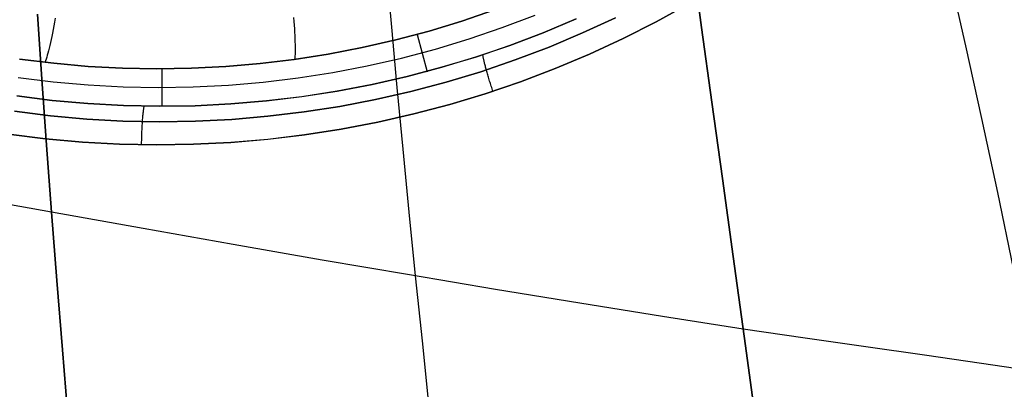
# Model space of a CAD drawing. Header units: millimetres. Extents: x -273 to 273, y -240 to 302.
# Tile 223 of 256: x 145 to 169, y 120 to 129. Entities that reach past the tile are written whole.
import ezdxf

# ---------------------------------------------------------------- set-up
doc = ezdxf.new("R2010")
doc.units = ezdxf.units.MM
doc.header["$MEASUREMENT"] = 0
doc.layers.add('IGES level 1', color=7, linetype='Continuous', true_color=0x3e413d)
doc.layers.add('IGES level 2', color=7, linetype='Continuous', true_color=0x008000)

msp = doc.modelspace()

# ---------------------------------------------------------------- linework, layer by layer
at = {"layer": 'IGES level 1'}
for p, q in [((156.012, 129.185, 407.477), (156.811, 129.458, 407.518)), ((156.811, 129.457, 407.518), (156.012, 129.184, 407.478)), ((160.775, 129.167, 412.001), (161.573, 129.606, 412.047)), ((161.573, 129.605, 412.047), (160.775, 129.167, 412.001)), ((146.025, 129.156, 405.174), (146.008, 129.064, 405.273)), ((146.043, 129.251, 405.078), (146.025, 129.156, 405.174)), ((151.885, 129.271, 405.488), (151.892, 129.175, 405.588)), ((151.892, 129.175, 405.588), (151.898, 129.083, 405.691)), ((155.204, 128.939, 407.436), (156.012, 129.185, 407.477)), ((156.012, 129.184, 407.478), (155.204, 128.939, 407.436)), ((157.001, 129.023, 409.289), (157.805, 129.33, 409.335)), ((158.005, 128.899, 411.117), (158.813, 129.238, 411.167)), ((158.813, 129.238, 411.167), (158.005, 128.898, 411.117)), ((159.777, 129.266, 411.768), (158.969, 128.892, 411.719)), ((158.969, 128.892, 411.719), (159.777, 129.266, 411.768)), ((160.775, 129.167, 412.001), (159.962, 128.756, 411.954)), ((159.962, 128.757, 411.954), (160.775, 129.167, 412.001)), ((145.973, 128.89, 405.48), (145.956, 128.808, 405.588)), ((145.99, 128.975, 405.375), (145.973, 128.89, 405.48)), ((146.008, 129.064, 405.273), (145.99, 128.975, 405.375)), ((151.898, 129.083, 405.691), (151.903, 128.994, 405.797)), ((151.903, 128.994, 405.797), (151.908, 128.909, 405.906)), ((151.908, 128.909, 405.906), (151.911, 128.828, 406.018)), ((155.204, 128.939, 407.436), (154.388, 128.722, 407.394)), ((154.388, 128.722, 407.393), (155.204, 128.939, 407.436)), ((156.186, 128.745, 409.243), (157.001, 129.023, 409.289)), ((157.185, 128.587, 411.065), (158.005, 128.899, 411.117)), ((158.005, 128.898, 411.117), (157.185, 128.586, 411.066)), ((158.969, 128.892, 411.719), (158.148, 128.547, 411.669)), ((158.148, 128.547, 411.669), (158.969, 128.892, 411.719)), ((145.923, 128.656, 405.812), (145.907, 128.586, 405.928)), ((145.94, 128.73, 405.699), (145.923, 128.656, 405.812)), ((145.956, 128.808, 405.588), (145.94, 128.73, 405.699)), ((151.911, 128.828, 406.018), (151.915, 128.751, 406.132)), ((151.915, 128.751, 406.132), (151.917, 128.677, 406.249)), ((151.917, 128.677, 406.249), (151.919, 128.608, 406.369)), ((154.388, 128.722, 407.394), (153.564, 128.533, 407.351)), ((153.564, 128.534, 407.351), (154.388, 128.722, 407.393)), ((154.914, 128.853, 407.422), (155.157, 127.943, 410.938)), ((155.362, 128.496, 409.195), (156.186, 128.745, 409.243)), ((159.136, 128.375, 411.905), (159.962, 128.757, 411.954)), ((159.962, 128.756, 411.954), (159.136, 128.374, 411.905)), ((145.876, 128.457, 406.167), (145.861, 128.399, 406.289)), ((145.892, 128.519, 406.046), (145.876, 128.457, 406.167)), ((145.907, 128.586, 405.928), (145.892, 128.519, 406.046)), ((151.919, 128.608, 406.369), (151.92, 128.543, 406.491)), ((151.92, 128.425, 406.742), (151.919, 128.373, 406.87)), ((151.92, 128.543, 406.491), (151.92, 128.482, 406.615)), ((151.92, 128.482, 406.615), (151.92, 128.425, 406.742)), ((152.735, 128.374, 407.307), (153.564, 128.534, 407.351)), ((153.564, 128.533, 407.351), (152.735, 128.374, 407.308)), ((154.531, 128.275, 409.146), (155.362, 128.496, 409.195)), ((156.355, 128.304, 411.013), (157.185, 128.587, 411.065)), ((157.185, 128.586, 411.066), (156.356, 128.303, 411.013)), ((158.148, 128.547, 411.669), (157.316, 128.23, 411.617)), ((157.316, 128.23, 411.617), (158.148, 128.547, 411.669)), ((146.005, 128.148, 406.94), (145.167, 128.252, 406.892)), ((145.168, 128.252, 406.892), (146.005, 128.149, 406.939)), ((145.805, 128.21, 406.797), (145.792, 128.174, 406.928)), ((145.819, 128.251, 406.668), (145.805, 128.21, 406.797)), ((145.832, 128.296, 406.54), (145.819, 128.251, 406.668)), ((145.847, 128.346, 406.414), (145.832, 128.296, 406.54)), ((145.861, 128.399, 406.289), (145.847, 128.346, 406.414)), ((151.063, 128.142, 407.218), (151.901, 128.244, 407.263)), ((151.901, 128.243, 407.263), (151.063, 128.141, 407.218)), ((152.735, 128.374, 407.308), (151.901, 128.243, 407.263)), ((151.901, 128.244, 407.263), (152.735, 128.374, 407.307)), ((151.915, 128.281, 407.131), (151.912, 128.242, 407.263)), ((151.917, 128.325, 406.999), (151.915, 128.281, 407.131)), ((151.919, 128.373, 406.87), (151.917, 128.325, 406.999)), ((153.692, 128.084, 409.097), (154.531, 128.275, 409.146)), ((155.516, 128.05, 410.96), (156.355, 128.304, 411.013)), ((156.356, 128.303, 411.013), (155.516, 128.05, 410.96)), ((157.316, 128.23, 411.617), (156.474, 127.943, 411.565)), ((156.474, 127.943, 411.565), (157.316, 128.23, 411.617)), ((156.526, 128.338, 411.06), (156.525, 128.348, 411.027)), ((156.528, 128.328, 411.092), (156.526, 128.338, 411.06)), ((156.529, 128.316, 411.124), (156.528, 128.328, 411.092)), ((156.532, 128.303, 411.156), (156.529, 128.316, 411.124)), ((156.534, 128.29, 411.187), (156.532, 128.303, 411.156)), ((156.537, 128.275, 411.217), (156.534, 128.29, 411.187)), ((156.54, 128.26, 411.248), (156.537, 128.275, 411.217)), ((156.544, 128.243, 411.277), (156.54, 128.26, 411.248)), ((156.548, 128.225, 411.306), (156.544, 128.243, 411.277)), ((156.552, 128.207, 411.334), (156.548, 128.225, 411.306)), ((156.557, 128.188, 411.362), (156.552, 128.207, 411.334)), ((156.562, 128.168, 411.389), (156.557, 128.188, 411.362)), ((156.567, 128.146, 411.415), (156.562, 128.168, 411.389)), ((158.296, 128.022, 411.855), (159.136, 128.375, 411.905)), ((159.136, 128.374, 411.905), (158.297, 128.021, 411.855)), ((146.005, 128.149, 406.939), (146.846, 128.074, 406.986)), ((146.846, 128.073, 406.987), (146.005, 128.148, 406.94)), ((146.846, 128.074, 406.986), (147.69, 128.029, 407.033)), ((147.69, 128.028, 407.034), (146.846, 128.073, 406.987)), ((147.69, 128.029, 407.033), (148.534, 128.013, 407.08)), ((148.534, 128.012, 407.081), (147.69, 128.028, 407.034)), ((148.534, 128.013, 407.08), (149.378, 128.027, 407.126)), ((149.378, 128.026, 407.127), (148.534, 128.012, 407.081)), ((148.651, 128.013, 407.087), (148.652, 127.097, 410.506)), ((149.378, 128.027, 407.126), (150.221, 128.07, 407.172)), ((150.221, 128.069, 407.173), (149.378, 128.026, 407.127)), ((150.221, 128.07, 407.172), (151.063, 128.142, 407.218)), ((151.063, 128.141, 407.218), (150.221, 128.069, 407.173)), ((152.847, 127.922, 409.047), (153.692, 128.084, 409.097)), ((154.669, 127.826, 410.905), (155.516, 128.05, 410.96)), ((155.516, 128.05, 410.96), (154.669, 127.825, 410.905)), ((156.474, 127.943, 411.565), (155.622, 127.685, 411.512)), ((155.622, 127.685, 411.512), (156.474, 127.943, 411.565)), ((156.573, 128.125, 411.441), (156.567, 128.146, 411.415)), ((156.578, 128.102, 411.466), (156.573, 128.125, 411.441)), ((156.585, 128.078, 411.49), (156.578, 128.102, 411.466)), ((156.591, 128.054, 411.513), (156.585, 128.078, 411.49)), ((156.598, 128.029, 411.535), (156.591, 128.054, 411.513)), ((156.605, 128.004, 411.556), (156.598, 128.029, 411.535)), ((156.612, 127.977, 411.577), (156.605, 128.004, 411.556)), ((156.62, 127.95, 411.596), (156.612, 127.977, 411.577)), ((156.628, 127.922, 411.615), (156.62, 127.95, 411.596)), ((157.446, 127.698, 411.803), (158.296, 128.022, 411.855)), ((158.297, 128.021, 411.855), (157.446, 127.698, 411.803)), ((145.136, 127.802, 408.569), (145.99, 127.696, 408.624)), ((145.99, 127.696, 408.624), (146.847, 127.619, 408.678)), ((150.285, 127.613, 408.892), (151.142, 127.686, 408.944)), ((151.142, 127.686, 408.944), (151.997, 127.789, 408.996)), ((151.997, 127.789, 408.996), (152.847, 127.922, 409.047)), ((153.814, 127.631, 410.85), (154.669, 127.826, 410.905)), ((154.669, 127.825, 410.905), (153.814, 127.631, 410.85)), ((155.622, 127.685, 411.512), (154.761, 127.458, 411.457)), ((154.761, 127.458, 411.457), (155.622, 127.685, 411.512)), ((157.446, 127.698, 411.803), (156.584, 127.404, 411.751)), ((156.584, 127.404, 411.751), (157.446, 127.698, 411.803)), ((156.636, 127.894, 411.633), (156.628, 127.922, 411.615)), ((156.645, 127.865, 411.65), (156.636, 127.894, 411.633)), ((156.653, 127.836, 411.665), (156.645, 127.865, 411.65)), ((156.662, 127.806, 411.68), (156.653, 127.836, 411.665)), ((156.672, 127.775, 411.693), (156.662, 127.806, 411.68)), ((156.681, 127.744, 411.706), (156.672, 127.775, 411.693)), ((156.69, 127.713, 411.717), (156.681, 127.744, 411.706)), ((156.7, 127.682, 411.727), (156.69, 127.713, 411.717)), ((146.847, 127.619, 408.678), (147.706, 127.573, 408.732)), ((147.706, 127.573, 408.732), (148.566, 127.556, 408.786)), ((148.566, 127.556, 408.786), (149.426, 127.569, 408.839)), ((149.426, 127.569, 408.839), (150.285, 127.613, 408.892)), ((152.087, 127.332, 410.737), (152.953, 127.467, 410.794)), ((152.953, 127.466, 410.794), (152.087, 127.331, 410.737)), ((152.953, 127.467, 410.794), (153.814, 127.631, 410.85)), ((153.814, 127.631, 410.85), (152.953, 127.466, 410.794)), ((154.761, 127.458, 411.457), (153.893, 127.26, 411.402)), ((153.893, 127.26, 411.402), (154.761, 127.458, 411.457)), ((156.71, 127.65, 411.736), (156.7, 127.682, 411.727)), ((156.72, 127.618, 411.744), (156.71, 127.65, 411.736)), ((156.73, 127.586, 411.751), (156.72, 127.618, 411.744)), ((156.741, 127.553, 411.756), (156.73, 127.586, 411.751)), ((156.751, 127.521, 411.761), (156.741, 127.553, 411.756)), ((156.762, 127.488, 411.764), (156.751, 127.521, 411.761)), ((156.772, 127.455, 411.766), (156.762, 127.488, 411.764)), ((145.099, 127.35, 410.26), (145.968, 127.241, 410.321)), ((145.968, 127.241, 410.321), (145.099, 127.35, 410.26)), ((145.968, 127.241, 410.321), (146.841, 127.163, 410.382)), ((146.841, 127.162, 410.382), (145.968, 127.241, 410.321)), ((150.343, 127.154, 410.62), (151.217, 127.228, 410.679)), ((151.217, 127.227, 410.679), (150.343, 127.153, 410.62)), ((151.217, 127.228, 410.679), (152.087, 127.332, 410.737)), ((152.087, 127.331, 410.737), (151.217, 127.227, 410.679)), ((153.893, 127.26, 411.402), (153.019, 127.092, 411.346)), ((153.019, 127.092, 411.346), (153.893, 127.26, 411.402)), ((156.584, 127.404, 411.751), (155.713, 127.14, 411.698)), ((155.713, 127.141, 411.698), (156.584, 127.404, 411.751)), ((145.927, 126.864, 410.873), (145.044, 126.975, 410.812)), ((145.044, 126.975, 410.812), (145.927, 126.864, 410.873)), ((146.841, 127.163, 410.382), (147.716, 127.115, 410.442)), ((147.716, 127.114, 410.442), (146.841, 127.162, 410.382)), ((147.716, 127.115, 410.442), (148.592, 127.097, 410.502)), ((148.592, 127.096, 410.502), (147.716, 127.114, 410.442)), ((148.199, 126.939, 410.812), (148.201, 126.959, 410.784)), ((148.201, 126.959, 410.784), (148.203, 126.977, 410.756)), ((148.203, 126.977, 410.756), (148.205, 126.995, 410.727)), ((148.205, 126.995, 410.727), (148.207, 127.012, 410.697)), ((148.207, 127.012, 410.697), (148.21, 127.028, 410.667)), ((148.21, 127.028, 410.667), (148.212, 127.043, 410.637)), ((148.212, 127.043, 410.637), (148.214, 127.056, 410.606)), ((148.214, 127.056, 410.606), (148.216, 127.069, 410.574)), ((148.216, 127.069, 410.574), (148.219, 127.081, 410.542)), ((148.219, 127.081, 410.542), (148.221, 127.091, 410.51)), ((148.221, 127.091, 410.51), (148.223, 127.1, 410.477)), ((148.592, 127.097, 410.502), (149.468, 127.11, 410.561)), ((149.468, 127.109, 410.561), (148.592, 127.096, 410.502)), ((149.468, 127.11, 410.561), (150.343, 127.154, 410.62)), ((150.343, 127.153, 410.62), (149.468, 127.109, 410.561)), ((153.019, 127.092, 411.346), (152.14, 126.956, 411.288)), ((152.14, 126.956, 411.288), (153.019, 127.092, 411.346)), ((154.833, 126.908, 411.643), (155.713, 127.141, 411.698)), ((155.713, 127.14, 411.698), (154.833, 126.908, 411.643)), ((146.813, 126.784, 410.933), (145.927, 126.864, 410.873)), ((145.927, 126.864, 410.873), (146.813, 126.784, 410.933)), ((147.701, 126.735, 410.994), (146.813, 126.784, 410.933)), ((146.813, 126.784, 410.933), (147.701, 126.735, 410.994)), ((148.591, 126.717, 411.054), (147.701, 126.735, 410.994)), ((147.701, 126.735, 410.994), (148.591, 126.717, 411.054)), ((148.179, 126.694, 411.046), (148.181, 126.722, 411.026)), ((148.181, 126.722, 411.026), (148.183, 126.749, 411.006)), ((148.183, 126.749, 411.006), (148.184, 126.776, 410.985)), ((148.184, 126.776, 410.985), (148.186, 126.801, 410.962)), ((148.186, 126.801, 410.962), (148.188, 126.826, 410.939)), ((148.188, 126.826, 410.939), (148.19, 126.851, 410.915)), ((148.19, 126.851, 410.915), (148.192, 126.874, 410.891)), ((148.192, 126.874, 410.891), (148.194, 126.896, 410.865)), ((148.194, 126.896, 410.865), (148.197, 126.918, 410.839)), ((148.197, 126.918, 410.839), (148.199, 126.939, 410.812)), ((149.48, 126.73, 411.113), (148.591, 126.717, 411.054)), ((148.591, 126.717, 411.054), (149.48, 126.73, 411.113)), ((150.369, 126.775, 411.172), (149.48, 126.73, 411.113)), ((149.48, 126.73, 411.113), (150.369, 126.775, 411.172)), ((151.256, 126.85, 411.231), (150.369, 126.775, 411.172)), ((150.369, 126.775, 411.172), (151.256, 126.85, 411.231)), ((152.14, 126.956, 411.288), (151.256, 126.85, 411.231)), ((151.256, 126.85, 411.231), (152.14, 126.956, 411.288)), ((154.833, 126.908, 411.643), (153.946, 126.705, 411.588)), ((153.946, 126.706, 411.588), (154.833, 126.908, 411.643)), ((148.167, 126.453, 411.164), (148.168, 126.485, 411.153)), ((148.168, 126.485, 411.153), (148.17, 126.516, 411.141)), ((148.17, 126.516, 411.141), (148.171, 126.547, 411.128)), ((148.171, 126.547, 411.128), (148.173, 126.578, 411.113)), ((148.173, 126.578, 411.113), (148.174, 126.608, 411.098)), ((148.174, 126.608, 411.098), (148.176, 126.637, 411.081)), ((148.176, 126.637, 411.081), (148.177, 126.666, 411.064)), ((148.177, 126.666, 411.064), (148.179, 126.694, 411.046)), ((152.153, 126.395, 411.474), (153.052, 126.535, 411.531)), ((153.052, 126.534, 411.532), (152.153, 126.395, 411.474)), ((153.052, 126.535, 411.531), (153.946, 126.706, 411.588)), ((153.946, 126.705, 411.588), (153.052, 126.534, 411.532)), ((145.801, 126.301, 411.059), (144.898, 126.414, 410.998)), ((144.898, 126.414, 410.998), (145.801, 126.301, 411.059)), ((146.707, 126.219, 411.12), (145.801, 126.301, 411.059)), ((145.801, 126.301, 411.059), (146.707, 126.22, 411.12)), ((148.16, 126.222, 411.212), (148.161, 126.256, 411.209)), ((148.161, 126.256, 411.209), (148.162, 126.289, 411.204)), ((148.162, 126.289, 411.204), (148.163, 126.323, 411.199)), ((148.163, 126.323, 411.199), (148.164, 126.356, 411.192)), ((148.164, 126.356, 411.192), (148.165, 126.388, 411.184)), ((148.165, 126.388, 411.184), (148.166, 126.421, 411.175)), ((148.166, 126.421, 411.175), (148.167, 126.453, 411.164)), ((150.343, 126.21, 411.358), (151.249, 126.287, 411.417)), ((151.25, 126.286, 411.417), (150.343, 126.209, 411.358)), ((151.249, 126.287, 411.417), (152.153, 126.395, 411.474)), ((152.153, 126.395, 411.474), (151.25, 126.286, 411.417)), ((146.707, 126.22, 411.12), (147.615, 126.17, 411.18)), ((147.615, 126.169, 411.18), (146.707, 126.219, 411.12)), ((147.615, 126.17, 411.18), (148.525, 126.151, 411.24)), ((148.525, 126.151, 411.24), (147.615, 126.169, 411.18)), ((148.158, 126.155, 411.216), (148.159, 126.189, 411.215)), ((148.159, 126.189, 411.215), (148.16, 126.222, 411.212)), ((148.525, 126.151, 411.24), (149.434, 126.165, 411.299)), ((149.434, 126.164, 411.299), (148.525, 126.151, 411.24)), ((149.434, 126.165, 411.299), (150.343, 126.21, 411.358)), ((150.343, 126.209, 411.358), (149.434, 126.164, 411.299))]:
    msp.add_line(p, q, dxfattribs=at)
at = {"layer": 'IGES level 2', "color": 31, "true_color": 0xfabe47}
for p, q in [((161.639, 130.8, 502.851), (161.886, 129.022, 501.382)), ((161.886, 129.022, 501.382), (161.639, 130.8, 502.851)), ((154.161, 130.49, 496.607), (154.284, 129.034, 495.406)), ((167.962, 130.318, 508.73), (168.356, 128.58, 507.434)), ((145.606, 129.353, 490.247), (145.713, 127.764, 489.052)), ((145.713, 127.764, 489.052), (145.606, 129.353, 490.247)), ((154.284, 129.034, 495.406), (154.417, 127.552, 494.247)), ((161.886, 129.022, 501.382), (162.138, 127.198, 499.974)), ((162.138, 127.198, 499.974), (161.886, 129.022, 501.382)), ((168.356, 128.58, 507.434), (168.748, 126.8, 506.196)), ((145.713, 127.764, 489.052), (145.829, 126.146, 487.902)), ((145.829, 126.146, 487.902), (145.713, 127.764, 489.052)), ((154.417, 127.552, 494.247), (154.559, 126.042, 493.13)), ((162.138, 127.198, 499.974), (162.397, 125.329, 498.626)), ((162.397, 125.329, 498.626), (162.138, 127.198, 499.974)), ((168.748, 126.8, 506.196), (169.136, 124.98, 505.016)), ((145.829, 126.146, 487.902), (145.953, 124.501, 486.796)), ((145.953, 124.501, 486.796), (145.829, 126.146, 487.902)), ((154.559, 126.042, 493.13), (154.71, 124.505, 492.053)), ((162.397, 125.329, 498.626), (162.661, 123.417, 497.34)), ((162.661, 123.417, 497.34), (162.397, 125.329, 498.626)), ((145.953, 124.501, 486.796), (143.564, 124.931, 485.869)), ((169.136, 124.98, 505.016), (169.52, 123.122, 503.895)), ((145.953, 124.501, 486.796), (146.084, 122.829, 485.732)), ((148.195, 124.099, 487.72), (145.953, 124.501, 486.796)), ((146.084, 122.829, 485.732), (145.953, 124.501, 486.796)), ((154.71, 124.505, 492.053), (154.868, 122.94, 491.017)), ((150.406, 123.708, 488.72), (148.195, 124.099, 487.72)), ((152.585, 123.329, 489.793), (150.406, 123.708, 488.72)), ((162.661, 123.417, 497.34), (162.929, 121.465, 496.119)), ((162.929, 121.465, 496.119), (162.661, 123.417, 497.34)), ((154.729, 122.964, 490.939), (152.585, 123.329, 489.793)), ((156.835, 122.611, 492.157), (154.729, 122.964, 490.939)), ((154.868, 122.94, 491.017), (155.033, 121.347, 490.02)), ((146.084, 122.829, 485.732), (146.22, 121.128, 484.711)), ((146.22, 121.128, 484.711), (146.084, 122.829, 485.732)), ((158.901, 122.272, 493.444), (156.835, 122.611, 492.157)), ((160.926, 121.947, 494.8), (158.901, 122.272, 493.444)), ((162.906, 121.637, 496.223), (160.926, 121.947, 494.8)), ((164.427, 121.417, 497.398), (162.906, 121.637, 496.223)), ((162.929, 121.465, 496.119), (163.203, 119.474, 494.962)), ((163.203, 119.474, 494.962), (162.929, 121.465, 496.119)), ((165.909, 121.203, 498.624), (164.427, 121.417, 497.398)), ((155.033, 121.347, 490.02), (155.203, 119.726, 489.062)), ((167.35, 120.995, 499.899), (165.909, 121.203, 498.624)), ((146.22, 121.128, 484.711), (146.362, 119.399, 483.731)), ((146.362, 119.399, 483.731), (146.22, 121.128, 484.711)), ((168.748, 120.794, 501.221), (167.35, 120.995, 499.899)), ((170.101, 120.599, 502.59), (168.748, 120.794, 501.221))]:
    msp.add_line(p, q, dxfattribs=at)

doc.saveas('drawing.dxf')
